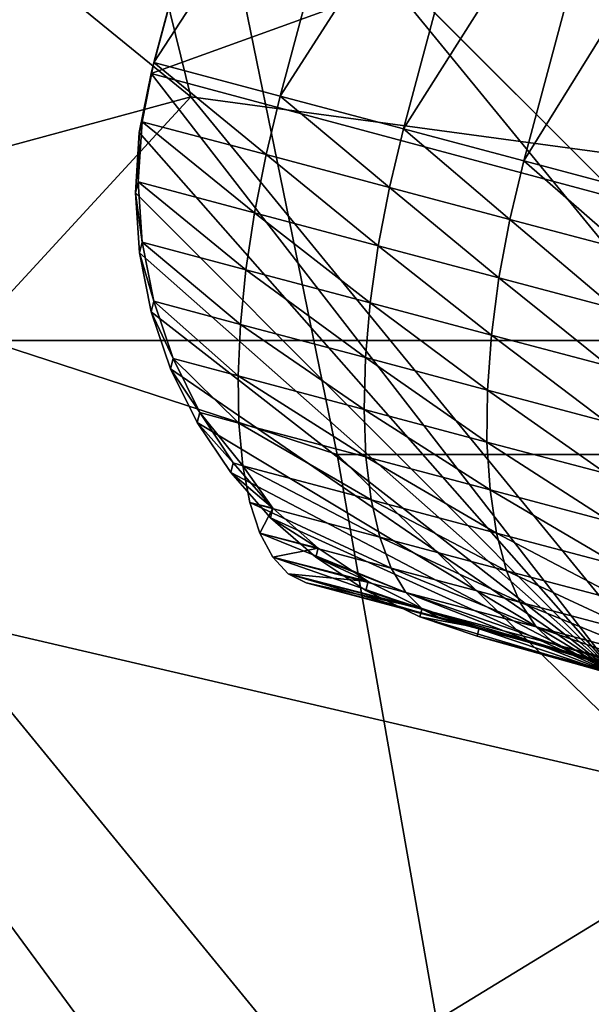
# Model space of a CAD drawing. Extents: x -0.7 to 0.7, y -0.35 to 0.35.
# Tile 141 of 226: x 0.3774 to 0.3923, y -0.2298 to -0.2041. Entities that reach past the tile are written whole.
import ezdxf

# ---------------------------------------------------------------- set-up
doc = ezdxf.new("R2010")
doc.units = 0

msp = doc.modelspace()

# ---------------------------------------------------------------- linework, layer by layer
for points in [[(0.396784, -0.21248, 0.411899), (0.396784, 0.18752, 0.411899), (0.376784, 0.16752, 0.411899)], [(0.396784, -0.21248, 0.371899), (0.376784, 0.16752, 0.371899), (0.396784, 0.18752, 0.371899)], [(0.396784, -0.21248, 0.411899), (0.376784, 0.16752, 0.411899), (0.376784, -0.19248, 0.411899)], [(0.396784, -0.21248, 0.371899), (0.376784, -0.19248, 0.371899), (0.376784, 0.16752, 0.371899)], [(0.381887, -0.206129, 0.412408), (0.358976, -0.187485, 0.412437), (0.378069, -0.190592, 0.412429)], [(0.370432, -0.209236, 0.412399), (0.358976, -0.187485, 0.412437), (0.381887, -0.206129, 0.412408)], [(0.378069, -0.190592, 0.412429), (0.393343, -0.187485, 0.412417), (0.404799, -0.209236, 0.412418)], [(0.381887, -0.206129, 0.412408), (0.378069, -0.190592, 0.412429), (0.404799, -0.209236, 0.412418)], [(-0.403216, -0.21248, 0.411899), (0.396784, -0.21248, 0.411899), (0.376784, -0.19248, 0.411899)], [(-0.403216, -0.21248, 0.371899), (0.376784, -0.19248, 0.371899), (0.396784, -0.21248, 0.371899)], [(0.366613, -0.209236, 0.43703), (0.381887, -0.196807, 0.437014), (0.366613, -0.1937, 0.437008)], [(0.383622, -0.195182, 0.345), (0.380851, -0.205525, 0.42), (0.383698, -0.1949, 0.42)], [(0.39896, -0.198989, 0.42), (0.383698, -0.1949, 0.42), (0.380851, -0.205525, 0.42)], [(0.383622, -0.195182, 0.345), (0.380927, -0.205243, 0.345), (0.380851, -0.205525, 0.42)], [(0.386911, -0.196071, 0.343884), (0.380927, -0.205243, 0.345), (0.383622, -0.195182, 0.345)], [(0.386911, -0.196071, 0.343884), (0.384219, -0.206116, 0.343884), (0.380927, -0.205243, 0.345)], [(0.390118, -0.196939, 0.342685), (0.384219, -0.206116, 0.343884), (0.386911, -0.196071, 0.343884)], [(0.385706, -0.215451, 0.437005), (0.381887, -0.196807, 0.437014), (0.366613, -0.209236, 0.43703)], [(0.397162, -0.215451, 0.437008), (0.397162, -0.203022, 0.437011), (0.381887, -0.196807, 0.437014)], [(0.385706, -0.215451, 0.437005), (0.397162, -0.215451, 0.437008), (0.381887, -0.196807, 0.437014)], [(0.390118, -0.196939, 0.342685), (0.387431, -0.206969, 0.342685), (0.384219, -0.206116, 0.343884)], [(0.393256, -0.197787, 0.341389), (0.387431, -0.206969, 0.342685), (0.390118, -0.196939, 0.342685)], [(0.393256, -0.197787, 0.341389), (0.390572, -0.207803, 0.341389), (0.387431, -0.206969, 0.342685)], [(0.396278, -0.198606, 0.340005), (0.390572, -0.207803, 0.341389), (0.393256, -0.197787, 0.341389)], [(0.396278, -0.198606, 0.340005), (0.393598, -0.208605, 0.340005), (0.390572, -0.207803, 0.341389)], [(0.380851, -0.205525, 0.42), (0.396113, -0.209614, 0.42), (0.39896, -0.198989, 0.42)], [(0.383849, -0.207639, 0.34398), (0.38062, -0.206783, 0.345074), (0.380927, -0.205243, 0.345)], [(0.38062, -0.206783, 0.345074), (0.380851, -0.205525, 0.42), (0.380927, -0.205243, 0.345)], [(0.383849, -0.207639, 0.34398), (0.380927, -0.205243, 0.345), (0.384219, -0.206116, 0.343884)], [(0.38062, -0.206783, 0.345074), (0.380545, -0.207064, 0.419897), (0.380851, -0.205525, 0.42)], [(0.380545, -0.207064, 0.419897), (0.393007, -0.221205, 0.42), (0.380851, -0.205525, 0.42)], [(0.380851, -0.205525, 0.42), (0.393007, -0.221205, 0.42), (0.396113, -0.209614, 0.42)], [(0.370432, -0.218558, 0.412419), (0.381887, -0.206129, 0.412408), (0.397162, -0.224773, 0.412417)], [(0.370432, -0.218558, 0.412419), (0.370432, -0.209236, 0.412399), (0.381887, -0.206129, 0.412408)], [(0.397162, -0.224773, 0.412417), (0.381887, -0.206129, 0.412408), (0.404799, -0.209236, 0.412418)], [(0.387064, -0.208493, 0.34278), (0.383849, -0.207639, 0.34398), (0.384219, -0.206116, 0.343884)], [(0.387064, -0.208493, 0.34278), (0.384219, -0.206116, 0.343884), (0.387431, -0.206969, 0.342685)], [(0.383549, -0.209155, 0.344268), (0.380517, -0.208349, 0.345296), (0.38062, -0.206783, 0.345074)], [(0.380517, -0.208349, 0.345296), (0.380545, -0.207064, 0.419897), (0.38062, -0.206783, 0.345074)], [(0.383549, -0.209155, 0.344268), (0.38062, -0.206783, 0.345074), (0.383849, -0.207639, 0.34398)], [(0.380517, -0.208349, 0.345296), (0.380443, -0.208629, 0.419591), (0.380545, -0.207064, 0.419897)], [(0.380443, -0.208629, 0.419591), (0.393007, -0.221205, 0.42), (0.380545, -0.207064, 0.419897)], [(0.390205, -0.209327, 0.341484), (0.387064, -0.208493, 0.34278), (0.387431, -0.206969, 0.342685)], [(0.390205, -0.209327, 0.341484), (0.387431, -0.206969, 0.342685), (0.390572, -0.207803, 0.341389)], [(0.386773, -0.21001, 0.343065), (0.383549, -0.209155, 0.344268), (0.383849, -0.207639, 0.34398)], [(0.386773, -0.21001, 0.343065), (0.383849, -0.207639, 0.34398), (0.387064, -0.208493, 0.34278)], [(0.393235, -0.21013, 0.340098), (0.390205, -0.209327, 0.341484), (0.390572, -0.207803, 0.341389)], [(0.393235, -0.21013, 0.340098), (0.390572, -0.207803, 0.341389), (0.393598, -0.208605, 0.340005)], [(0.38062, -0.209917, 0.345662), (0.380443, -0.208629, 0.419591), (0.380517, -0.208349, 0.345296)], [(0.383325, -0.210637, 0.344744), (0.38062, -0.209917, 0.345662), (0.380517, -0.208349, 0.345296)], [(0.383325, -0.210637, 0.344744), (0.380517, -0.208349, 0.345296), (0.383549, -0.209155, 0.344268)], [(0.38062, -0.209917, 0.345662), (0.380546, -0.210193, 0.419087), (0.380443, -0.208629, 0.419591)], [(0.380546, -0.210193, 0.419087), (0.393007, -0.221205, 0.42), (0.380443, -0.208629, 0.419591)], [(0.389921, -0.210847, 0.341766), (0.386773, -0.21001, 0.343065), (0.387064, -0.208493, 0.34278)], [(0.389921, -0.210847, 0.341766), (0.387064, -0.208493, 0.34278), (0.390205, -0.209327, 0.341484)], [(0.386563, -0.211496, 0.343535), (0.383325, -0.210637, 0.344744), (0.383549, -0.209155, 0.344268)], [(0.386563, -0.211496, 0.343535), (0.383549, -0.209155, 0.344268), (0.386773, -0.21001, 0.343065)], [(0.362795, -0.224773, 0.437022), (0.389525, -0.237202, 0.43701), (0.366613, -0.209236, 0.43703)], [(0.389525, -0.237202, 0.43701), (0.385706, -0.215451, 0.437005), (0.366613, -0.209236, 0.43703)], [(0.392961, -0.211652, 0.340376), (0.389921, -0.210847, 0.341766), (0.390205, -0.209327, 0.341484)], [(0.392961, -0.211652, 0.340376), (0.390205, -0.209327, 0.341484), (0.393235, -0.21013, 0.340098)], [(0.380926, -0.211458, 0.346165), (0.380546, -0.210193, 0.419087), (0.38062, -0.209917, 0.345662)], [(0.38318, -0.21206, 0.3454), (0.380926, -0.211458, 0.346165), (0.38062, -0.209917, 0.345662)], [(0.38318, -0.21206, 0.3454), (0.38062, -0.209917, 0.345662), (0.383325, -0.210637, 0.344744)], [(0.380926, -0.211458, 0.346165), (0.380853, -0.21173, 0.418392), (0.380546, -0.210193, 0.419087)], [(0.380853, -0.21173, 0.418392), (0.393007, -0.221205, 0.42), (0.380546, -0.210193, 0.419087)], [(0.389724, -0.212336, 0.342231), (0.386563, -0.211496, 0.343535), (0.386773, -0.21001, 0.343065)], [(0.389724, -0.212336, 0.342231), (0.386773, -0.21001, 0.343065), (0.389921, -0.210847, 0.341766)], [(0.386439, -0.212925, 0.344183), (0.38318, -0.21206, 0.3454), (0.383325, -0.210637, 0.344744)], [(0.386439, -0.212925, 0.344183), (0.383325, -0.210637, 0.344744), (0.386563, -0.211496, 0.343535)], [(0.392781, -0.213146, 0.340833), (0.389724, -0.212336, 0.342231), (0.389921, -0.210847, 0.341766)], [(0.392781, -0.213146, 0.340833), (0.389921, -0.210847, 0.341766), (0.392961, -0.211652, 0.340376)], [(0.38143, -0.212946, 0.346797), (0.380853, -0.21173, 0.418392), (0.380926, -0.211458, 0.346165)], [(0.383118, -0.213399, 0.346224), (0.38143, -0.212946, 0.346797), (0.380926, -0.211458, 0.346165)], [(0.383118, -0.213399, 0.346224), (0.380926, -0.211458, 0.346165), (0.38318, -0.21206, 0.3454)], [(0.389619, -0.213769, 0.342871), (0.386439, -0.212925, 0.344183), (0.386563, -0.211496, 0.343535)], [(0.389619, -0.213769, 0.342871), (0.386563, -0.211496, 0.343535), (0.389724, -0.212336, 0.342231)], [(0.38143, -0.212946, 0.346797), (0.381358, -0.213213, 0.41752), (0.380853, -0.21173, 0.418392)], [(0.381358, -0.213213, 0.41752), (0.393007, -0.221205, 0.42), (0.380853, -0.21173, 0.418392)], [(0.386402, -0.214271, 0.344998), (0.383118, -0.213399, 0.346224), (0.38318, -0.21206, 0.3454)], [(0.386402, -0.214271, 0.344998), (0.38318, -0.21206, 0.3454), (0.386439, -0.212925, 0.344183)], [(-0.403216, -0.21248, 0.411899), (-0.403216, -0.21248, 0.371899), (0.396784, -0.21248, 0.371899)], [(-0.403216, -0.21248, 0.411899), (0.396784, -0.21248, 0.371899), (0.396784, -0.21248, 0.411899)], [(0.392699, -0.214585, 0.341463), (0.389619, -0.213769, 0.342871), (0.389724, -0.212336, 0.342231)], [(0.392699, -0.214585, 0.341463), (0.389724, -0.212336, 0.342231), (0.392781, -0.213146, 0.340833)], [(0.382124, -0.214355, 0.347547), (0.381358, -0.213213, 0.41752), (0.38143, -0.212946, 0.346797)], [(0.383139, -0.214633, 0.347202), (0.382124, -0.214355, 0.347547), (0.38143, -0.212946, 0.346797)], [(0.383139, -0.214633, 0.347202), (0.38143, -0.212946, 0.346797), (0.383118, -0.213399, 0.346224)], [(0.389606, -0.215122, 0.343675), (0.386402, -0.214271, 0.344998), (0.386439, -0.212925, 0.344183)], [(0.389606, -0.215122, 0.343675), (0.386439, -0.212925, 0.344183), (0.389619, -0.213769, 0.342871)], [(0.382124, -0.214355, 0.347547), (0.382053, -0.214617, 0.416485), (0.381358, -0.213213, 0.41752)], [(0.382053, -0.214617, 0.416485), (0.393007, -0.221205, 0.42), (0.381358, -0.213213, 0.41752)], [(0.386452, -0.215512, 0.345965), (0.383139, -0.214633, 0.347202), (0.383118, -0.213399, 0.346224)], [(0.386452, -0.215512, 0.345965), (0.383118, -0.213399, 0.346224), (0.386402, -0.214271, 0.344998)], [(0.392716, -0.215945, 0.342253), (0.389606, -0.215122, 0.343675), (0.389619, -0.213769, 0.342871)], [(0.392716, -0.215945, 0.342253), (0.389619, -0.213769, 0.342871), (0.392699, -0.214585, 0.341463)], [(0.389687, -0.216371, 0.34463), (0.386452, -0.215512, 0.345965), (0.386402, -0.214271, 0.344998)], [(0.389687, -0.216371, 0.34463), (0.386402, -0.214271, 0.344998), (0.389606, -0.215122, 0.343675)], [(0.382995, -0.215663, 0.348402), (0.382053, -0.214617, 0.416485), (0.382124, -0.214355, 0.347547)], [(0.383242, -0.215739, 0.348317), (0.382995, -0.215663, 0.348402), (0.382124, -0.214355, 0.347547)], [(0.383242, -0.215739, 0.348317), (0.382124, -0.214355, 0.347547), (0.383139, -0.214633, 0.347202)], [(0.382995, -0.215663, 0.348402), (0.382927, -0.215918, 0.415305), (0.382053, -0.214617, 0.416485)], [(0.382927, -0.215918, 0.415305), (0.393007, -0.221205, 0.42), (0.382053, -0.214617, 0.416485)], [(0.386589, -0.216627, 0.347067), (0.383242, -0.215739, 0.348317), (0.383139, -0.214633, 0.347202)], [(0.386589, -0.216627, 0.347067), (0.383139, -0.214633, 0.347202), (0.386452, -0.215512, 0.345965)], [(0.392831, -0.217204, 0.343192), (0.389687, -0.216371, 0.34463), (0.389606, -0.215122, 0.343675)], [(0.392831, -0.217204, 0.343192), (0.389606, -0.215122, 0.343675), (0.392716, -0.215945, 0.342253)], [(0.385706, -0.215451, 0.437005), (0.404799, -0.234095, 0.437003), (0.397162, -0.215451, 0.437008)], [(0.404799, -0.234095, 0.437003), (0.385706, -0.215451, 0.437005), (0.389525, -0.237202, 0.43701)], [(0.389859, -0.217495, 0.345718), (0.386589, -0.216627, 0.347067), (0.386452, -0.215512, 0.345965)], [(0.389859, -0.217495, 0.345718), (0.386452, -0.215512, 0.345965), (0.389687, -0.216371, 0.34463)], [(0.384029, -0.216846, 0.349347), (0.382927, -0.215918, 0.415305), (0.382995, -0.215663, 0.348402)], [(0.384029, -0.216846, 0.349347), (0.382995, -0.215663, 0.348402), (0.383242, -0.215739, 0.348317)], [(0.386811, -0.217597, 0.348287), (0.383426, -0.216699, 0.349551), (0.383242, -0.215739, 0.348317)], [(0.386811, -0.217597, 0.348287), (0.383242, -0.215739, 0.348317), (0.386589, -0.216627, 0.347067)], [(0.383426, -0.216699, 0.349551), (0.384029, -0.216846, 0.349347), (0.383242, -0.215739, 0.348317)], [(0.384029, -0.216846, 0.349347), (0.383963, -0.217093, 0.414), (0.382927, -0.215918, 0.415305)], [(0.383963, -0.217093, 0.414), (0.393007, -0.221205, 0.42), (0.382927, -0.215918, 0.415305)], [(0.393043, -0.218339, 0.344262), (0.389859, -0.217495, 0.345718), (0.389687, -0.216371, 0.34463)], [(0.393043, -0.218339, 0.344262), (0.389687, -0.216371, 0.34463), (0.392831, -0.217204, 0.343192)], [(0.39012, -0.218475, 0.346921), (0.386811, -0.217597, 0.348287), (0.386589, -0.216627, 0.347067)], [(0.39012, -0.218475, 0.346921), (0.386589, -0.216627, 0.347067), (0.389859, -0.217495, 0.345718)], [(0.387113, -0.218405, 0.349602), (0.383688, -0.217496, 0.350881), (0.383426, -0.216699, 0.349551)], [(0.387113, -0.218405, 0.349602), (0.383426, -0.216699, 0.349551), (0.386811, -0.217597, 0.348287)], [(0.383688, -0.217496, 0.350881), (0.384029, -0.216846, 0.349347), (0.383426, -0.216699, 0.349551)], [(0.383688, -0.217496, 0.350881), (0.385209, -0.217883, 0.350367), (0.384029, -0.216846, 0.349347)], [(0.385209, -0.217883, 0.350367), (0.383963, -0.217093, 0.414), (0.384029, -0.216846, 0.349347)], [(0.385209, -0.217883, 0.350367), (0.385144, -0.218123, 0.412592), (0.383963, -0.217093, 0.414)], [(0.385144, -0.218123, 0.412592), (0.393007, -0.221205, 0.42), (0.383963, -0.217093, 0.414)], [(0.387491, -0.219038, 0.350992), (0.384024, -0.218117, 0.352287), (0.383688, -0.217496, 0.350881)], [(0.387491, -0.219038, 0.350992), (0.383688, -0.217496, 0.350881), (0.387113, -0.218405, 0.349602)], [(0.384024, -0.218117, 0.352287), (0.385209, -0.217883, 0.350367), (0.383688, -0.217496, 0.350881)], [(0.390465, -0.219295, 0.348219), (0.387113, -0.218405, 0.349602), (0.386811, -0.217597, 0.348287)], [(0.390465, -0.219295, 0.348219), (0.386811, -0.217597, 0.348287), (0.39012, -0.218475, 0.346921)], [(0.393348, -0.219331, 0.345445), (0.39012, -0.218475, 0.346921), (0.389859, -0.217495, 0.345718)], [(0.393348, -0.219331, 0.345445), (0.389859, -0.217495, 0.345718), (0.393043, -0.218339, 0.344262)], [(0.384024, -0.218117, 0.352287), (0.386513, -0.218758, 0.351444), (0.385209, -0.217883, 0.350367)], [(0.386513, -0.218758, 0.351444), (0.385144, -0.218123, 0.412592), (0.385209, -0.217883, 0.350367)], [(0.387938, -0.219483, 0.352431), (0.384427, -0.218551, 0.353742), (0.384024, -0.218117, 0.352287)], [(0.387938, -0.219483, 0.352431), (0.384024, -0.218117, 0.352287), (0.387491, -0.219038, 0.350992)], [(0.384427, -0.218551, 0.353742), (0.386513, -0.218758, 0.351444), (0.384024, -0.218117, 0.352287)], [(0.386513, -0.218758, 0.351444), (0.386451, -0.218989, 0.411106), (0.385144, -0.218123, 0.412592)], [(0.386451, -0.218989, 0.411106), (0.393007, -0.221205, 0.42), (0.385144, -0.218123, 0.412592)], [(0.390889, -0.219939, 0.34959), (0.387491, -0.219038, 0.350992), (0.387113, -0.218405, 0.349602)], [(0.390889, -0.219939, 0.34959), (0.387113, -0.218405, 0.349602), (0.390465, -0.219295, 0.348219)], [(0.397162, -0.224773, 0.412417), (0.381887, -0.234095, 0.412431), (0.370432, -0.218558, 0.412419)], [(0.381887, -0.234095, 0.412431), (0.37425, -0.234095, 0.412408), (0.370432, -0.218558, 0.412419)], [(0.388447, -0.219735, 0.353895), (0.384891, -0.218791, 0.355224), (0.384427, -0.218551, 0.353742)], [(0.388447, -0.219735, 0.353895), (0.384427, -0.218551, 0.353742), (0.387938, -0.219483, 0.352431)], [(0.384891, -0.218791, 0.355224), (0.38792, -0.219455, 0.35256), (0.384427, -0.218551, 0.353742)], [(0.384427, -0.218551, 0.353742), (0.38792, -0.219455, 0.35256), (0.386513, -0.218758, 0.351444)], [(0.393741, -0.220163, 0.346721), (0.390465, -0.219295, 0.348219), (0.39012, -0.218475, 0.346921)], [(0.393741, -0.220163, 0.346721), (0.39012, -0.218475, 0.346921), (0.393348, -0.219331, 0.345445)], [(0.384891, -0.218791, 0.355224), (0.389406, -0.219963, 0.353694), (0.38792, -0.219455, 0.35256)], [(0.389406, -0.219963, 0.353694), (0.384891, -0.218791, 0.355224), (0.388447, -0.219735, 0.353895)], [(0.38792, -0.219455, 0.35256), (0.386451, -0.218989, 0.411106), (0.386513, -0.218758, 0.351444)], [(0.38792, -0.219455, 0.35256), (0.38786, -0.219678, 0.409566), (0.386451, -0.218989, 0.411106)], [(0.38786, -0.219678, 0.409566), (0.393007, -0.221205, 0.42), (0.386451, -0.218989, 0.411106)], [(0.391384, -0.220397, 0.351009), (0.387938, -0.219483, 0.352431), (0.387491, -0.219038, 0.350992)], [(0.391384, -0.220397, 0.351009), (0.387491, -0.219038, 0.350992), (0.390889, -0.219939, 0.34959)], [(0.389406, -0.219963, 0.353694), (0.38786, -0.219678, 0.409566), (0.38792, -0.219455, 0.35256)], [(0.394215, -0.22082, 0.348069), (0.390889, -0.219939, 0.34959), (0.390465, -0.219295, 0.348219)], [(0.394215, -0.22082, 0.348069), (0.390465, -0.219295, 0.348219), (0.393741, -0.220163, 0.346721)], [(0.389406, -0.219963, 0.353694), (0.389348, -0.220177, 0.408), (0.38786, -0.219678, 0.409566)], [(0.389348, -0.220177, 0.408), (0.393007, -0.221205, 0.42), (0.38786, -0.219678, 0.409566)], [(0.391941, -0.220662, 0.352453), (0.388447, -0.219735, 0.353895), (0.387938, -0.219483, 0.352431)], [(0.391941, -0.220662, 0.352453), (0.387938, -0.219483, 0.352431), (0.391384, -0.220397, 0.351009)], [(0.389406, -0.219963, 0.353694), (0.388447, -0.219735, 0.353895), (0.391941, -0.220662, 0.352453)], [(0.397852, -0.22243, 0.407877), (0.389348, -0.220177, 0.408), (0.389406, -0.219963, 0.353694)], [(0.406994, -0.22488, 0.406936), (0.397852, -0.22243, 0.407877), (0.389406, -0.219963, 0.353694)], [(0.389406, -0.219963, 0.353694), (0.391941, -0.220662, 0.352453), (0.395372, -0.221571, 0.350884)], [(0.423325, -0.22926, 0.402346), (0.406994, -0.22488, 0.406936), (0.389406, -0.219963, 0.353694)], [(0.423325, -0.22926, 0.402346), (0.389406, -0.219963, 0.353694), (0.395372, -0.221571, 0.350884)], [(0.394762, -0.221292, 0.349464), (0.391384, -0.220397, 0.351009), (0.390889, -0.219939, 0.34959)], [(0.394762, -0.221292, 0.349464), (0.390889, -0.219939, 0.34959), (0.394215, -0.22082, 0.348069)], [(0.397852, -0.22243, 0.407877), (0.393007, -0.221205, 0.42), (0.389348, -0.220177, 0.408)], [(0.395372, -0.221571, 0.350884), (0.391941, -0.220662, 0.352453), (0.391384, -0.220397, 0.351009)], [(0.395372, -0.221571, 0.350884), (0.391384, -0.220397, 0.351009), (0.394762, -0.221292, 0.349464)], [(0.362795, -0.237202, 0.437029), (0.389525, -0.237202, 0.43701), (0.362795, -0.224773, 0.437022)], [(0.381887, -0.234095, 0.412431), (0.397162, -0.224773, 0.412417), (0.404799, -0.237202, 0.412409)]]:
    msp.add_3dface(points)

doc.saveas('drawing.dxf')
